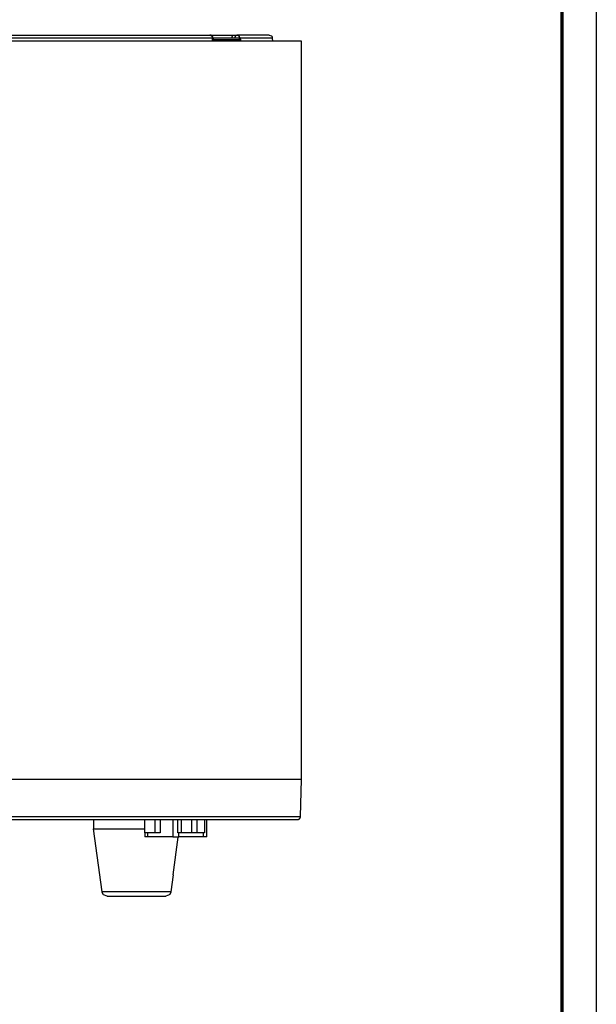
# Model space of a CAD drawing. Header units: millimetres. Extents: x 129 to 629, y 1269 to 1769.
# Tile 87 of 87: x 535 to 629, y 1519 to 1680. Entities that reach past the tile are written whole.
import ezdxf

# ---------------------------------------------------------------- set-up
doc = ezdxf.new("R2010")
doc.units = ezdxf.units.MM
doc.layers.add('ROXX_B.FLEX mini', color=7, linetype='Continuous', true_color=0x000000)

msp = doc.modelspace()

# ---------------------------------------------------------------- linework, layer by layer
at = {"layer": 'ROXX_B.FLEX mini'}
msp.add_lwpolyline([(628.644, 1269.243), (128.644, 1269.243), (128.644, 1769.243), (628.644, 1769.243)], close=True, dxfattribs=at)
at = {"layer": 'ROXX_B.FLEX mini', "color": 250, "lineweight": 70, "true_color": 0x1a171b}
msp.add_lwpolyline([(623.004, 1274.882), (134.283, 1274.882), (134.283, 1763.604), (623.004, 1763.604)], close=True, dxfattribs=at)
at = {"layer": 'ROXX_B.FLEX mini', "color": 18, "true_color": 0x000000}
for points in [[(580.547, 1676.271), (580.546, 1676.271), (460.548, 1676.271), (460.547, 1676.271)], [(580.547, 1676.271), (580.546, 1676.271), (460.548, 1676.271), (460.547, 1676.271)], [(529.483, 1677.271), (565.63, 1677.271)], [(529.483, 1677.271), (565.63, 1677.271)], [(565.805, 1677.128), (565.8, 1677.137), (565.796, 1677.145), (565.791, 1677.154), (565.786, 1677.162), (565.781, 1677.169), (565.776, 1677.177), (565.771, 1677.184), (565.765, 1677.191), (565.76, 1677.198), (565.755, 1677.204), (565.749, 1677.21), (565.744, 1677.216), (565.738, 1677.222), (565.732, 1677.227), (565.727, 1677.232), (565.721, 1677.237), (565.718, 1677.239), (565.715, 1677.241), (565.712, 1677.243), (565.71, 1677.245), (565.707, 1677.247), (565.704, 1677.249), (565.701, 1677.25), (565.698, 1677.252), (565.695, 1677.254), (565.692, 1677.255), (565.689, 1677.257), (565.687, 1677.258), (565.684, 1677.259), (565.681, 1677.26), (565.678, 1677.262), (565.675, 1677.263), (565.672, 1677.264), (565.669, 1677.265), (565.666, 1677.266), (565.664, 1677.266), (565.661, 1677.267), (565.658, 1677.268), (565.655, 1677.268), (565.652, 1677.269), (565.649, 1677.269), (565.647, 1677.27), (565.644, 1677.27), (565.641, 1677.27), (565.638, 1677.271), (565.635, 1677.271), (565.633, 1677.271), (565.63, 1677.271)], [(565.805, 1677.128), (565.8, 1677.137), (565.796, 1677.145), (565.791, 1677.154), (565.786, 1677.162), (565.781, 1677.169), (565.776, 1677.177), (565.771, 1677.184), (565.765, 1677.191), (565.76, 1677.198), (565.755, 1677.204), (565.749, 1677.21), (565.744, 1677.216), (565.738, 1677.222), (565.732, 1677.227), (565.727, 1677.232), (565.721, 1677.237), (565.718, 1677.239), (565.715, 1677.241), (565.712, 1677.243), (565.71, 1677.245), (565.707, 1677.247), (565.704, 1677.249), (565.701, 1677.25), (565.698, 1677.252), (565.695, 1677.254), (565.692, 1677.255), (565.689, 1677.257), (565.687, 1677.258), (565.684, 1677.259), (565.681, 1677.26), (565.678, 1677.262), (565.675, 1677.263), (565.672, 1677.264), (565.669, 1677.265), (565.666, 1677.266), (565.664, 1677.266), (565.661, 1677.267), (565.658, 1677.268), (565.655, 1677.268), (565.652, 1677.269), (565.649, 1677.269), (565.647, 1677.27), (565.644, 1677.27), (565.641, 1677.27), (565.638, 1677.271), (565.635, 1677.271), (565.633, 1677.271), (565.63, 1677.271)], [(565.63, 1677.271), (569.136, 1677.271)], [(565.63, 1677.271), (569.136, 1677.271)], [(569.136, 1677.271), (569.497, 1677.271)], [(569.136, 1677.271), (569.497, 1677.271)], [(569.497, 1677.271), (569.998, 1677.271)], [(569.497, 1677.271), (569.998, 1677.271)], [(575.301, 1677.271), (575.301, 1677.271), (575.3, 1677.271), (575.299, 1677.271), (575.295, 1677.271), (575.28, 1677.271), (575.217, 1677.271), (574.966, 1677.271), (573.959, 1677.271), (569.998, 1677.271)], [(575.301, 1677.271), (575.301, 1677.271), (575.3, 1677.271), (575.299, 1677.271), (575.295, 1677.271), (575.28, 1677.271), (575.217, 1677.271), (574.966, 1677.271), (573.959, 1677.271), (569.998, 1677.271)], [(575.301, 1677.271), (575.654, 1677.124), (575.663, 1677.115), (575.672, 1677.106), (575.68, 1677.097), (575.688, 1677.087), (575.696, 1677.077), (575.703, 1677.067), (575.711, 1677.057), (575.718, 1677.047), (575.724, 1677.037), (575.731, 1677.026), (575.737, 1677.015), (575.743, 1677.005), (575.748, 1676.994), (575.754, 1676.983), (575.759, 1676.972), (575.763, 1676.96), (575.768, 1676.949), (575.772, 1676.938), (575.776, 1676.927), (575.779, 1676.915), (575.783, 1676.904), (575.786, 1676.893), (575.788, 1676.881), (575.791, 1676.87), (575.793, 1676.859), (575.795, 1676.848), (575.796, 1676.836), (575.798, 1676.825), (575.799, 1676.814), (575.8, 1676.803), (575.8, 1676.792), (575.801, 1676.781)], [(575.301, 1677.271), (575.654, 1677.124), (575.663, 1677.115), (575.672, 1677.106), (575.68, 1677.097), (575.688, 1677.087), (575.696, 1677.077), (575.703, 1677.067), (575.711, 1677.057), (575.718, 1677.047), (575.724, 1677.037), (575.731, 1677.026), (575.737, 1677.015), (575.743, 1677.005), (575.748, 1676.994), (575.754, 1676.983), (575.759, 1676.972), (575.763, 1676.96), (575.768, 1676.949), (575.772, 1676.938), (575.776, 1676.927), (575.779, 1676.915), (575.783, 1676.904), (575.786, 1676.893), (575.788, 1676.881), (575.791, 1676.87), (575.793, 1676.859), (575.795, 1676.848), (575.796, 1676.836), (575.798, 1676.825), (575.799, 1676.814), (575.8, 1676.803), (575.8, 1676.792), (575.801, 1676.781)], [(575.801, 1676.781), (575.811, 1676.283)], [(575.801, 1676.781), (575.811, 1676.283)], [(580.547, 1555.871), (580.547, 1676.271)], [(580.547, 1555.871), (580.547, 1676.271)], [(580.39, 1549.858), (580.547, 1555.871)], [(580.39, 1549.858), (580.547, 1555.871)], [(461.205, 1549.371), (579.89, 1549.371)], [(461.205, 1549.371), (579.89, 1549.371)], [(546.616, 1549.371), (546.647, 1547.871)], [(546.616, 1549.371), (546.647, 1547.871)], [(579.89, 1549.371), (579.901, 1549.371), (579.912, 1549.371), (579.923, 1549.372), (579.934, 1549.373), (579.946, 1549.374), (579.957, 1549.375), (579.968, 1549.377), (579.98, 1549.379), (579.991, 1549.381), (580.003, 1549.384), (580.014, 1549.387), (580.026, 1549.39), (580.037, 1549.393), (580.049, 1549.397), (580.06, 1549.401), (580.071, 1549.405), (580.083, 1549.41), (580.094, 1549.414), (580.105, 1549.42), (580.116, 1549.425), (580.127, 1549.431), (580.138, 1549.437), (580.149, 1549.443), (580.16, 1549.45), (580.17, 1549.457), (580.181, 1549.464), (580.191, 1549.471), (580.201, 1549.479), (580.211, 1549.487), (580.22, 1549.495), (580.23, 1549.504), (580.239, 1549.513), (580.248, 1549.522), (580.257, 1549.531), (580.265, 1549.54), (580.274, 1549.55), (580.282, 1549.56), (580.289, 1549.57), (580.297, 1549.58), (580.304, 1549.59), (580.311, 1549.601), (580.317, 1549.611), (580.324, 1549.622), (580.33, 1549.633), (580.336, 1549.644), (580.341, 1549.655), (580.346, 1549.666), (580.351, 1549.677), (580.356, 1549.689), (580.36, 1549.7), (580.364, 1549.711), (580.368, 1549.723), (580.371, 1549.734), (580.374, 1549.746), (580.377, 1549.757), (580.379, 1549.768), (580.382, 1549.78), (580.384, 1549.791), (580.385, 1549.802), (580.387, 1549.814), (580.388, 1549.825), (580.389, 1549.836), (580.39, 1549.847), (580.39, 1549.858)], [(579.89, 1549.371), (579.901, 1549.371), (579.912, 1549.371), (579.923, 1549.372), (579.934, 1549.373), (579.946, 1549.374), (579.957, 1549.375), (579.968, 1549.377), (579.98, 1549.379), (579.991, 1549.381), (580.003, 1549.384), (580.014, 1549.387), (580.026, 1549.39), (580.037, 1549.393), (580.049, 1549.397), (580.06, 1549.401), (580.071, 1549.405), (580.083, 1549.41), (580.094, 1549.414), (580.105, 1549.42), (580.116, 1549.425), (580.127, 1549.431), (580.138, 1549.437), (580.149, 1549.443), (580.16, 1549.45), (580.17, 1549.457), (580.181, 1549.464), (580.191, 1549.471), (580.201, 1549.479), (580.211, 1549.487), (580.22, 1549.495), (580.23, 1549.504), (580.239, 1549.513), (580.248, 1549.522), (580.257, 1549.531), (580.265, 1549.54), (580.274, 1549.55), (580.282, 1549.56), (580.289, 1549.57), (580.297, 1549.58), (580.304, 1549.59), (580.311, 1549.601), (580.317, 1549.611), (580.324, 1549.622), (580.33, 1549.633), (580.336, 1549.644), (580.341, 1549.655), (580.346, 1549.666), (580.351, 1549.677), (580.356, 1549.689), (580.36, 1549.7), (580.364, 1549.711), (580.368, 1549.723), (580.371, 1549.734), (580.374, 1549.746), (580.377, 1549.757), (580.379, 1549.768), (580.382, 1549.78), (580.384, 1549.791), (580.385, 1549.802), (580.387, 1549.814), (580.388, 1549.825), (580.389, 1549.836), (580.39, 1549.847), (580.39, 1549.858)], [(548.06, 1537.562), (546.647, 1547.871)], [(548.06, 1537.562), (546.647, 1547.871)], [(551.797, 1547.871), (554.997, 1547.871)], [(559.619, 1540.371), (560.461, 1546.514)], [(559.619, 1540.371), (559.235, 1537.562)], [(559.235, 1537.562), (548.004, 1537.562)], [(548.853, 1536.871), (548.287, 1537.105), (548.275, 1537.117), (548.264, 1537.129), (548.253, 1537.142), (548.242, 1537.155), (548.231, 1537.168), (548.221, 1537.181), (548.21, 1537.194), (548.201, 1537.208), (548.191, 1537.221), (548.182, 1537.235), (548.173, 1537.249), (548.164, 1537.263), (548.156, 1537.278), (548.148, 1537.292), (548.141, 1537.307), (548.133, 1537.321), (548.126, 1537.336), (548.12, 1537.351), (548.113, 1537.366), (548.107, 1537.381), (548.102, 1537.396), (548.096, 1537.411), (548.091, 1537.426), (548.086, 1537.441), (548.082, 1537.457), (548.078, 1537.472), (548.074, 1537.487), (548.071, 1537.502), (548.068, 1537.517), (548.065, 1537.532), (548.062, 1537.547), (548.06, 1537.562)], [(548.853, 1536.871), (548.287, 1537.105), (548.275, 1537.117), (548.264, 1537.129), (548.253, 1537.142), (548.242, 1537.155), (548.231, 1537.168), (548.221, 1537.181), (548.21, 1537.194), (548.201, 1537.208), (548.191, 1537.221), (548.182, 1537.235), (548.173, 1537.249), (548.164, 1537.263), (548.156, 1537.278), (548.148, 1537.292), (548.141, 1537.307), (548.133, 1537.321), (548.126, 1537.336), (548.12, 1537.351), (548.113, 1537.366), (548.107, 1537.381), (548.102, 1537.396), (548.096, 1537.411), (548.091, 1537.426), (548.086, 1537.441), (548.082, 1537.457), (548.078, 1537.472), (548.074, 1537.487), (548.071, 1537.502), (548.068, 1537.517), (548.065, 1537.532), (548.062, 1537.547), (548.06, 1537.562)], [(548.853, 1536.871), (558.442, 1536.871)], [(559.235, 1537.562), (559.232, 1537.547), (559.23, 1537.532), (559.227, 1537.517), (559.224, 1537.502), (559.221, 1537.487), (559.217, 1537.472), (559.213, 1537.457), (559.208, 1537.441), (559.204, 1537.426), (559.199, 1537.411), (559.193, 1537.396), (559.188, 1537.381), (559.182, 1537.366), (559.175, 1537.351), (559.169, 1537.336), (559.162, 1537.321), (559.154, 1537.307), (559.147, 1537.292), (559.139, 1537.278), (559.13, 1537.263), (559.122, 1537.249), (559.113, 1537.235), (559.104, 1537.221), (559.094, 1537.208), (559.084, 1537.194), (559.074, 1537.181), (559.064, 1537.168), (559.053, 1537.155), (559.042, 1537.142), (559.031, 1537.129), (559.019, 1537.117), (559.008, 1537.105), (559.007, 1537.105), (559.007, 1537.104), (559.006, 1537.104), (559.006, 1537.103), (559.005, 1537.103), (559.004, 1537.102), (559.003, 1537.101), (559.001, 1537.1), (558.999, 1537.099), (558.995, 1537.096), (558.99, 1537.094), (558.985, 1537.091), (558.973, 1537.084), (558.942, 1537.07), (558.904, 1537.053), (558.712, 1536.974), (558.448, 1536.873), (558.444, 1536.871), (558.443, 1536.871), (558.442, 1536.871), (558.442, 1536.871), (558.442, 1536.871), (558.442, 1536.871)], [(559.235, 1537.562), (559.232, 1537.547), (559.23, 1537.532), (559.227, 1537.517), (559.224, 1537.502), (559.221, 1537.487), (559.217, 1537.472), (559.213, 1537.457), (559.208, 1537.441), (559.204, 1537.426), (559.199, 1537.411), (559.193, 1537.396), (559.188, 1537.381), (559.182, 1537.366), (559.175, 1537.351), (559.169, 1537.336), (559.162, 1537.321), (559.154, 1537.307), (559.147, 1537.292), (559.139, 1537.278), (559.13, 1537.263), (559.122, 1537.249), (559.113, 1537.235), (559.104, 1537.221), (559.094, 1537.208), (559.084, 1537.194), (559.074, 1537.181), (559.064, 1537.168), (559.053, 1537.155), (559.042, 1537.142), (559.031, 1537.129), (559.019, 1537.117), (559.008, 1537.105), (559.007, 1537.105), (559.007, 1537.104), (559.006, 1537.104), (559.006, 1537.103), (559.005, 1537.103), (559.004, 1537.102), (559.003, 1537.101), (559.001, 1537.1), (558.999, 1537.099), (558.995, 1537.096), (558.99, 1537.094), (558.985, 1537.091), (558.973, 1537.084), (558.942, 1537.07), (558.904, 1537.053), (558.712, 1536.974), (558.448, 1536.873), (558.444, 1536.871), (558.443, 1536.871), (558.442, 1536.871), (558.442, 1536.871), (558.442, 1536.871), (558.442, 1536.871)]]:
    msp.add_lwpolyline(points, dxfattribs=at)
at = {"layer": 'ROXX_B.FLEX mini', "color": 18, "lineweight": -3, "true_color": 0x000000}
for points in [[(566.042, 1676.781), (529.213, 1676.781)], [(566.042, 1676.781), (566.041, 1676.792), (566.041, 1676.803), (566.04, 1676.815), (566.039, 1676.826), (566.038, 1676.837), (566.037, 1676.848), (566.035, 1676.86), (566.033, 1676.871), (566.031, 1676.883), (566.029, 1676.894), (566.026, 1676.905), (566.024, 1676.917), (566.021, 1676.928), (566.017, 1676.94), (566.014, 1676.951), (566.01, 1676.963), (566.006, 1676.974), (566.002, 1676.985), (565.998, 1676.996), (565.993, 1677.007), (565.988, 1677.018), (565.983, 1677.029), (565.977, 1677.04), (565.972, 1677.05), (565.966, 1677.061), (565.959, 1677.071), (565.953, 1677.081), (565.946, 1677.091), (565.94, 1677.1), (565.933, 1677.11), (565.925, 1677.119), (565.918, 1677.128), (565.91, 1677.137), (565.903, 1677.146), (565.895, 1677.154), (565.887, 1677.162), (565.878, 1677.17), (565.87, 1677.177), (565.861, 1677.184), (565.853, 1677.191), (565.844, 1677.198), (565.835, 1677.204), (565.826, 1677.211), (565.817, 1677.216), (565.808, 1677.222), (565.798, 1677.227), (565.789, 1677.232), (565.78, 1677.237), (565.77, 1677.241), (565.761, 1677.245), (565.751, 1677.249), (565.742, 1677.252), (565.732, 1677.255), (565.723, 1677.258), (565.714, 1677.26), (565.704, 1677.263), (565.695, 1677.265), (565.685, 1677.266), (565.676, 1677.268), (565.667, 1677.269), (565.657, 1677.27), (565.648, 1677.27), (565.639, 1677.271), (565.63, 1677.271)], [(566.13, 1676.787), (566.129, 1676.799), (566.128, 1676.811), (566.127, 1676.823), (566.126, 1676.835), (566.124, 1676.847), (566.122, 1676.858), (566.12, 1676.87), (566.118, 1676.881), (566.115, 1676.893), (566.112, 1676.904), (566.109, 1676.915), (566.105, 1676.926), (566.101, 1676.937), (566.097, 1676.948), (566.093, 1676.959), (566.089, 1676.969), (566.083, 1676.983), (566.076, 1676.997), (566.069, 1677.01), (566.062, 1677.023), (566.054, 1677.036), (566.046, 1677.048), (566.038, 1677.06), (566.03, 1677.071)], [(569.911, 1676.784), (566.042, 1676.784)], [(566.059, 1676.271), (566.042, 1676.781)], [(566.13, 1676.787), (566.147, 1676.271)], [(570.613, 1676.484), (570.171, 1676.484), (566.179, 1676.484)], [(569.247, 1676.784), (569.247, 1676.806), (569.248, 1676.828), (569.25, 1676.851), (569.252, 1676.873), (569.255, 1676.896), (569.258, 1676.919), (569.262, 1676.942), (569.266, 1676.964), (569.271, 1676.987), (569.277, 1677.009), (569.283, 1677.03), (569.29, 1677.052), (569.297, 1677.072), (569.301, 1677.082), (569.305, 1677.092), (569.309, 1677.101), (569.313, 1677.111), (569.318, 1677.12), (569.322, 1677.129), (569.327, 1677.138), (569.332, 1677.146), (569.336, 1677.155), (569.341, 1677.163), (569.346, 1677.17), (569.351, 1677.178), (569.357, 1677.185), (569.362, 1677.192), (569.367, 1677.199), (569.373, 1677.205), (569.378, 1677.211), (569.384, 1677.217), (569.389, 1677.222), (569.395, 1677.227), (569.4, 1677.232), (569.406, 1677.237), (569.409, 1677.239), (569.412, 1677.241), (569.415, 1677.243), (569.418, 1677.245), (569.42, 1677.247), (569.423, 1677.249), (569.426, 1677.251), (569.429, 1677.252), (569.432, 1677.254), (569.435, 1677.255), (569.438, 1677.257), (569.44, 1677.258), (569.443, 1677.259), (569.446, 1677.261), (569.449, 1677.262), (569.452, 1677.263), (569.455, 1677.264), (569.458, 1677.265), (569.46, 1677.266), (569.463, 1677.266), (569.466, 1677.267), (569.469, 1677.268), (569.472, 1677.268), (569.475, 1677.269), (569.477, 1677.269), (569.48, 1677.27), (569.483, 1677.27), (569.486, 1677.27), (569.489, 1677.271), (569.491, 1677.271), (569.494, 1677.271), (569.497, 1677.271)], [(569.748, 1676.784), (569.749, 1676.806), (569.75, 1676.828), (569.751, 1676.851), (569.753, 1676.873), (569.756, 1676.896), (569.759, 1676.919), (569.763, 1676.942), (569.767, 1676.964), (569.773, 1676.987), (569.778, 1677.009), (569.784, 1677.03), (569.791, 1677.052), (569.798, 1677.072), (569.802, 1677.082), (569.806, 1677.092), (569.81, 1677.101), (569.815, 1677.111), (569.819, 1677.12), (569.824, 1677.129), (569.828, 1677.138), (569.833, 1677.146), (569.838, 1677.155), (569.843, 1677.163), (569.848, 1677.17), (569.853, 1677.178), (569.858, 1677.185), (569.863, 1677.192), (569.868, 1677.199), (569.874, 1677.205), (569.879, 1677.211), (569.885, 1677.217), (569.89, 1677.222), (569.896, 1677.227), (569.902, 1677.232), (569.907, 1677.237), (569.91, 1677.239), (569.913, 1677.241), (569.916, 1677.243), (569.919, 1677.245), (569.922, 1677.247), (569.924, 1677.249), (569.927, 1677.251), (569.93, 1677.252), (569.933, 1677.254), (569.936, 1677.255), (569.939, 1677.257), (569.942, 1677.258), (569.945, 1677.259), (569.947, 1677.261), (569.95, 1677.262), (569.953, 1677.263), (569.956, 1677.264), (569.959, 1677.265), (569.962, 1677.266), (569.965, 1677.266), (569.967, 1677.267), (569.97, 1677.268), (569.973, 1677.268), (569.976, 1677.269), (569.979, 1677.269), (569.981, 1677.27), (569.984, 1677.27), (569.987, 1677.27), (569.99, 1677.271), (569.993, 1677.271), (569.995, 1677.271), (569.998, 1677.271)], [(570.313, 1676.784), (570.313, 1676.784), (570.313, 1676.784), (570.313, 1676.784), (570.312, 1676.784), (570.311, 1676.784), (570.306, 1676.784), (570.287, 1676.784), (570.211, 1676.784), (569.911, 1676.784)], [(569.998, 1677.271), (570.008, 1677.271), (570.018, 1677.27), (570.028, 1677.27), (570.038, 1677.269), (570.048, 1677.268), (570.059, 1677.266), (570.069, 1677.265), (570.079, 1677.263), (570.09, 1677.26), (570.1, 1677.258), (570.11, 1677.255), (570.121, 1677.252), (570.131, 1677.249), (570.142, 1677.245), (570.152, 1677.241), (570.162, 1677.237), (570.173, 1677.232), (570.183, 1677.227), (570.193, 1677.222), (570.203, 1677.216), (570.213, 1677.211), (570.223, 1677.204), (570.233, 1677.198), (570.242, 1677.191), (570.252, 1677.184), (570.261, 1677.177), (570.27, 1677.17), (570.279, 1677.162), (570.288, 1677.154), (570.297, 1677.146), (570.306, 1677.137), (570.314, 1677.128), (570.322, 1677.119), (570.33, 1677.11), (570.338, 1677.1), (570.345, 1677.091), (570.352, 1677.081), (570.359, 1677.071), (570.366, 1677.061), (570.373, 1677.05), (570.379, 1677.04), (570.385, 1677.029), (570.391, 1677.018), (570.396, 1677.007), (570.401, 1676.996), (570.406, 1676.985), (570.411, 1676.974), (570.415, 1676.963), (570.419, 1676.951), (570.423, 1676.94), (570.427, 1676.928), (570.43, 1676.917), (570.433, 1676.905), (570.436, 1676.894), (570.438, 1676.883), (570.44, 1676.871), (570.442, 1676.86), (570.444, 1676.848), (570.446, 1676.837), (570.447, 1676.826), (570.448, 1676.815), (570.449, 1676.803), (570.449, 1676.792), (570.449, 1676.781)], [(570.313, 1676.786), (570.392, 1676.784), (570.449, 1676.781)], [(570.313, 1676.784), (570.313, 1676.784), (570.321, 1676.781), (570.414, 1676.745), (570.486, 1676.716), (570.5, 1676.709), (570.512, 1676.704), (570.517, 1676.701), (570.519, 1676.7), (570.52, 1676.699), (570.522, 1676.698), (570.523, 1676.698), (570.523, 1676.698), (570.524, 1676.697), (570.524, 1676.697), (570.524, 1676.697), (570.524, 1676.697), (570.525, 1676.696), (570.525, 1676.696), (570.525, 1676.696), (570.53, 1676.691), (570.536, 1676.685), (570.541, 1676.679), (570.546, 1676.673), (570.55, 1676.667), (570.555, 1676.661), (570.56, 1676.655), (570.564, 1676.648), (570.568, 1676.642), (570.572, 1676.635), (570.576, 1676.628), (570.579, 1676.622), (570.583, 1676.615), (570.586, 1676.608), (570.589, 1676.601), (570.592, 1676.594), (570.594, 1676.587), (570.597, 1676.581), (570.599, 1676.574), (570.601, 1676.567), (570.603, 1676.56), (570.605, 1676.553), (570.606, 1676.546), (570.608, 1676.539), (570.609, 1676.532), (570.61, 1676.525), (570.611, 1676.518), (570.612, 1676.511), (570.612, 1676.504), (570.612, 1676.497), (570.613, 1676.491), (570.613, 1676.484)], [(570.449, 1676.781), (570.453, 1676.287)], [(575.801, 1676.781), (575.8, 1676.781), (575.8, 1676.781), (575.799, 1676.781), (575.795, 1676.781), (575.78, 1676.781), (575.717, 1676.781), (575.463, 1676.781), (574.446, 1676.781), (570.449, 1676.781)], [(570.613, 1676.484), (570.613, 1676.271)], [(580.547, 1555.871), (580.546, 1555.871), (460.548, 1555.871), (460.547, 1555.871)], [(460.705, 1549.858), (580.389, 1549.858), (580.39, 1549.858)], [(554.997, 1547.221), (554.997, 1549.394)], [(556.632, 1549.376), (556.632, 1547.221)], [(557.497, 1549.371), (557.497, 1547.221)], [(559.547, 1549.39), (559.547, 1546.571)], [(560.401, 1547.221), (560.401, 1549.371)], [(560.962, 1547.221), (560.962, 1549.389)], [(562.597, 1549.371), (562.597, 1547.221)], [(563.462, 1549.371), (563.462, 1547.221)], [(564.731, 1549.371), (564.731, 1547.221)], [(565.097, 1546.571), (565.097, 1549.396)], [(546.647, 1547.871), (551.797, 1547.871)], [(555.497, 1547.221), (555.131, 1547.221), (555.03, 1547.221), (555.005, 1547.221), (554.999, 1547.221), (554.998, 1547.221), (554.998, 1547.221), (554.997, 1547.221), (554.997, 1547.221), (554.997, 1547.221)], [(554.997, 1547.221), (554.997, 1546.571)], [(555.497, 1546.571), (554.997, 1546.571)], [(557.497, 1547.221), (555.497, 1547.221)], [(555.497, 1546.571), (555.497, 1547.221)], [(559.547, 1546.571), (555.497, 1546.571)], [(559.547, 1546.571), (560.547, 1546.571)], [(560.547, 1547.221), (560.401, 1547.221)], [(564.597, 1547.221), (560.547, 1547.221)], [(560.547, 1546.571), (560.547, 1547.221)], [(564.597, 1546.571), (560.547, 1546.571)], [(564.731, 1547.221), (564.597, 1547.221)], [(564.597, 1546.571), (564.597, 1547.221)], [(565.097, 1546.571), (564.597, 1546.571)]]:
    msp.add_lwpolyline(points, dxfattribs=at)

doc.saveas('drawing.dxf')
